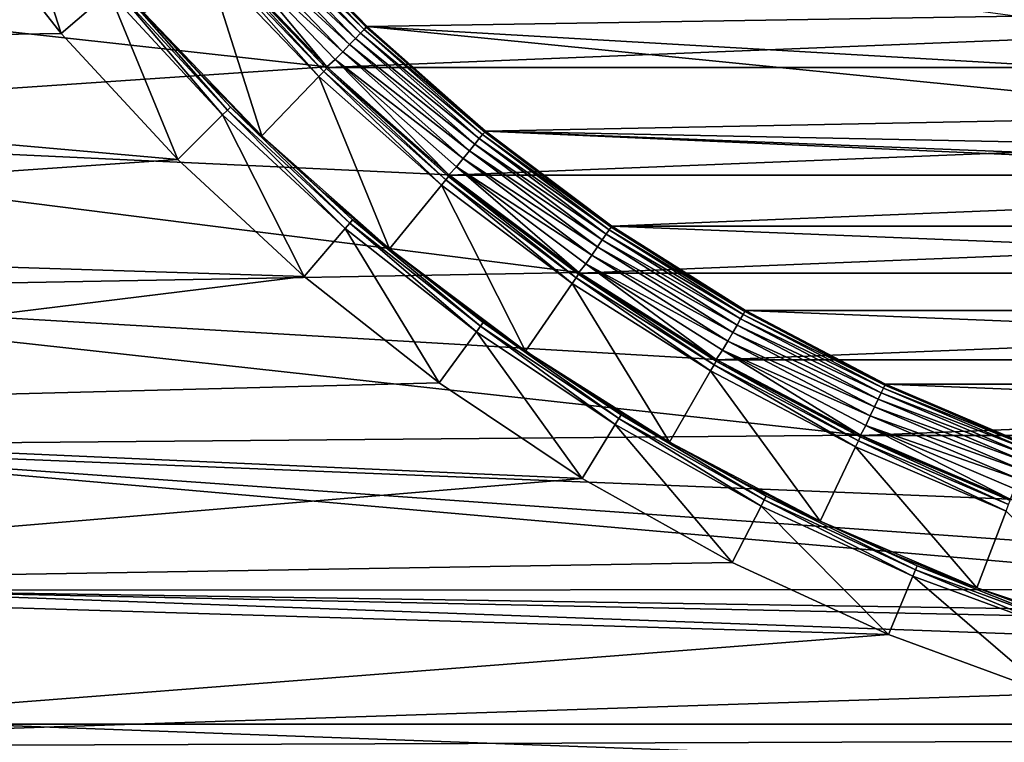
# Model space of a CAD drawing. Header units: metres. Extents: x -17 to 65, y -30 to 30.
# Tile 12 of 256: x -9 to -3.8, y -11.2 to -7.4. Entities that reach past the tile are written whole.
import ezdxf

# ---------------------------------------------------------------- set-up
doc = ezdxf.new("R2010")
doc.units = ezdxf.units.M
doc.layers.add('solid_508461', color=7, linetype='CONTINUOUS')

msp = doc.modelspace()

# ---------------------------------------------------------------- linework, layer by layer
at = {"layer": 'solid_508461'}
for points in [[(-3.674549, -5.563357, -44.5), (-3.436932, -7.5, -44.5), (-3.899379, -7.270305, -44.5)], [(-9.074729, -6.593185, 40.923206), (-9.344038, -6.789061, 41.5), (-8.782733, -7.501073, 41.5)], [(-8.52946, -7.284855, 40.923206), (-9.074729, -6.593185, 40.923206), (-8.782733, -7.501073, 41.5)], [(-8.782733, -7.501073, 41.5), (-9.344038, -6.789061, 41.5), (-14.64862, -7.59394, 41.5)], [(-7.784832, -6.89676, -48.366474), (-7.20463, -7.500814, -48.366474), (-7.812763, -6.921504, -48.412006)], [(-7.764095, -6.878388, -48.314533), (-7.185438, -7.480834, -48.314533), (-7.784832, -6.89676, -48.366474)], [(-7.185438, -7.480834, -48.314533), (-7.20463, -7.500814, -48.366474), (-7.784832, -6.89676, -48.366474)], [(-7.751349, -6.867096, -48.258179), (-7.173643, -7.468553, -48.258179), (-7.764095, -6.878388, -48.314533)], [(-7.173643, -7.468553, -48.258179), (-7.185438, -7.480834, -48.314533), (-7.764095, -6.878388, -48.314533)], [(-7.751349, -6.867096, -48.258179), (-7.747087, -6.863319, -48.200001), (-7.169698, -7.464445, -48.200001)], [(-7.751349, -6.867096, -48.258179), (-7.169698, -7.464445, -48.200001), (-7.173643, -7.468553, -48.258179)], [(-7.747087, -6.863319, -48.200001), (-7.746956, -6.863466, -27), (-7.169792, -7.464361, -27)], [(-7.169698, -7.464445, -48.200001), (-7.747087, -6.863319, -48.200001), (-7.169792, -7.464361, -27)], [(-3.739822, -7.409702, -27), (-7.169792, -7.464361, -27), (-7.746956, -6.863466, -27)], [(-7.846811, -6.951668, -48.449375), (-7.26199, -7.560532, -48.449375), (-7.885666, -6.98609, -48.477142)], [(-7.812763, -6.921504, -48.412006), (-7.230479, -7.527726, -48.412006), (-7.846811, -6.951668, -48.449375)], [(-7.230479, -7.527726, -48.412006), (-7.26199, -7.560532, -48.449375), (-7.846811, -6.951668, -48.449375)], [(-7.20463, -7.500814, -48.366474), (-7.230479, -7.527726, -48.412006), (-7.812763, -6.921504, -48.412006)], [(-7.885666, -6.98609, -48.477142), (-7.297948, -7.597969, -48.477142), (-7.927831, -7.023446, -48.494236)], [(-7.26199, -7.560532, -48.449375), (-7.297948, -7.597969, -48.477142), (-7.885666, -6.98609, -48.477142)], [(-7.975608, -7.057772, -48.5), (-7.381386, -7.677082, -48.5), (-12.646234, -7.093852, -48.5)], [(-7.927831, -7.023446, -48.494236), (-7.381386, -7.677082, -48.5), (-7.975608, -7.057772, -48.5)], [(-7.927831, -7.023446, -48.494236), (-7.336971, -7.638596, -48.494236), (-7.381386, -7.677082, -48.5)], [(-7.297948, -7.597969, -48.477142), (-7.336971, -7.638596, -48.494236), (-7.927831, -7.023446, -48.494236)], [(-7.381386, -7.677082, -48.5), (-12.094532, -7.998263, -48.5), (-12.646234, -7.093852, -48.5)], [(-8.021787, -7.10667, 19.25), (-8.345724, -7.394011, 20), (-7.72406, -8.041231, 20)], [(-7.994232, -7.082272, 19.171093), (-8.021787, -7.10667, 19.25), (-7.423923, -7.729113, 19.25)], [(-7.423923, -7.729113, 19.25), (-8.021787, -7.10667, 19.25), (-7.72406, -8.041231, 20)], [(-7.977325, -7.067294, 19.086824), (-7.994232, -7.082272, 19.171093), (-7.398423, -7.702575, 19.171093)], [(-7.398423, -7.702575, 19.171093), (-7.994232, -7.082272, 19.171093), (-7.423923, -7.729113, 19.25)], [(-7.382776, -7.686285, 19.086824), (-7.971635, -7.062261, 19), (-7.977325, -7.067294, 19.086824)], [(-7.382776, -7.686285, 19.086824), (-7.977325, -7.067294, 19.086824), (-7.398423, -7.702575, 19.171093)], [(-7.971635, -7.062261, 19), (-7.377509, -7.680812, 19), (-7.971506, -7.062407, 8.5)], [(-7.382776, -7.686285, 19.086824), (-7.377509, -7.680812, 19), (-7.971635, -7.062261, 19)], [(-7.971506, -7.062407, 8.5), (-7.377612, -7.680719, 8.5), (7.971506, -7.062407, 8.5)], [(-7.377509, -7.680812, 19), (-7.377612, -7.680719, 8.5), (-7.971506, -7.062407, 8.5)], [(-7.377612, -7.680719, 8.5), (7.377612, -7.680719, 8.5), (7.971506, -7.062407, 8.5)], [(-8.501478, -7.260948, 40.844296), (-8.52946, -7.284855, 40.923206), (-7.931604, -7.931612, 40.923206)], [(-8.484303, -7.246279, 40.760029), (-8.501478, -7.260948, 40.844296), (-7.905583, -7.905583, 40.844296)], [(-7.905583, -7.905583, 40.844296), (-8.501478, -7.260948, 40.844296), (-7.931604, -7.931612, 40.923206)], [(-7.889612, -7.889612, 40.760029), (-8.345883, -7.393831, 40.673206), (-8.484303, -7.246279, 40.760029)], [(-7.889612, -7.889612, 40.760029), (-8.484303, -7.246279, 40.760029), (-7.905583, -7.905583, 40.844296)], [(-8.52946, -7.284855, 40.923206), (-8.782733, -7.501073, 41.5), (-8.167077, -8.167077, 41.5)], [(-7.931604, -7.931612, 40.923206), (-8.52946, -7.284855, 40.923206), (-8.167077, -8.167077, 41.5)], [(-3.714197, -7.366626, -29.5), (-3.899379, -7.270305, -44.5), (-3.436932, -7.5, -44.5)], [(-8.345724, -7.394011, 20), (-8.345883, -7.393831, 40.673206), (-8.041396, -7.723889, 40.673206)], [(-7.889612, -7.889612, 40.760029), (-8.041396, -7.723889, 40.673206), (-8.345883, -7.393831, 40.673206)], [(-7.72406, -8.041231, 20), (-8.345724, -7.394011, 20), (-8.041396, -7.723889, 40.673206)], [(-3.739822, -7.409702, -27), (-3.097343, -7.700419, -27), (-7.169792, -7.464361, -27)], [(-7.173643, -7.468553, -48.258179), (-6.549412, -8.021573, -48.258179), (-7.185438, -7.480834, -48.314533)], [(-7.173643, -7.468553, -48.258179), (-7.169698, -7.464445, -48.200001), (-6.54581, -8.01716, -48.200001)], [(-7.173643, -7.468553, -48.258179), (-6.54581, -8.01716, -48.200001), (-6.549412, -8.021573, -48.258179)], [(-2.432582, -7.935523, -27), (-6.545775, -8.017189, -27), (-7.169792, -7.464361, -27)], [(-7.169698, -7.464445, -48.200001), (-7.169792, -7.464361, -27), (-6.545775, -8.017189, -27)], [(-3.097343, -7.700419, -27), (-2.432582, -7.935523, -27), (-7.169792, -7.464361, -27)], [(-6.54581, -8.01716, -48.200001), (-7.169698, -7.464445, -48.200001), (-6.545775, -8.017189, -27)], [(-8.167077, -8.167077, 41.5), (-8.782733, -7.501073, 41.5), (-14.64862, -7.59394, 41.5)], [(-7.230479, -7.527726, -48.412006), (-6.601302, -8.085128, -48.412006), (-7.26199, -7.560532, -48.449375)], [(-7.20463, -7.500814, -48.366474), (-6.577703, -8.056223, -48.366474), (-7.230479, -7.527726, -48.412006)], [(-6.577703, -8.056223, -48.366474), (-6.601302, -8.085128, -48.412006), (-7.230479, -7.527726, -48.412006)], [(-7.185438, -7.480834, -48.314533), (-6.560181, -8.034763, -48.314533), (-7.20463, -7.500814, -48.366474)], [(-6.560181, -8.034763, -48.314533), (-6.577703, -8.056223, -48.366474), (-7.20463, -7.500814, -48.366474)], [(-6.549412, -8.021573, -48.258179), (-6.560181, -8.034763, -48.314533), (-7.185438, -7.480834, -48.314533)], [(-7.26199, -7.560532, -48.449375), (-6.630071, -8.120362, -48.449375), (-7.297948, -7.597969, -48.477142)], [(-6.601302, -8.085128, -48.412006), (-6.630071, -8.120362, -48.449375), (-7.26199, -7.560532, -48.449375)], [(-8.167077, -8.167077, 41.5), (-14.64862, -7.59394, 41.5), (-14.096069, -8.576174, 41.5)], [(-7.297948, -7.597969, -48.477142), (-6.662901, -8.160572, -48.477142), (-7.336971, -7.638596, -48.494236)], [(-6.630071, -8.120362, -48.449375), (-6.662901, -8.160572, -48.477142), (-7.297948, -7.597969, -48.477142)], [(-7.381386, -7.677082, -48.5), (-6.739305, -8.24647, -48.5), (-12.094532, -7.998263, -48.5)], [(-6.740347, -8.255426, 19.086824), (-7.377509, -7.680812, 19), (-7.382776, -7.686285, 19.086824)], [(-7.336971, -7.638596, -48.494236), (-6.739305, -8.24647, -48.5), (-7.381386, -7.677082, -48.5)], [(-7.377612, -7.680719, 8.5), (-6.735507, -8.249572, 8.5), (7.377612, -7.680719, 8.5)], [(-6.735535, -8.24955, 19), (-6.735507, -8.249572, 8.5), (-7.377612, -7.680719, 8.5)], [(-7.377509, -7.680812, 19), (-6.735535, -8.24955, 19), (-7.377612, -7.680719, 8.5)], [(-6.740347, -8.255426, 19.086824), (-6.735535, -8.24955, 19), (-7.377509, -7.680812, 19)], [(-7.336971, -7.638596, -48.494236), (-6.698528, -8.204207, -48.494236), (-6.739305, -8.24647, -48.5)], [(-6.662901, -8.160572, -48.477142), (-6.698528, -8.204207, -48.494236), (-7.336971, -7.638596, -48.494236)], [(-6.735507, -8.249572, 8.5), (6.735507, -8.249572, 8.5), (7.377612, -7.680719, 8.5)], [(-7.72406, -8.041231, 20), (-8.041396, -7.723889, 40.673206), (-7.723866, -8.041418, 40.673206)], [(-7.889612, -7.889612, 40.760029), (-7.723866, -8.041418, 40.673206), (-8.041396, -7.723889, 40.673206)], [(-7.423923, -7.729113, 19.25), (-7.72406, -8.041231, 20), (-7.051763, -8.636848, 20)], [(-7.398423, -7.702575, 19.171093), (-7.423923, -7.729113, 19.25), (-6.777909, -8.301432, 19.25)], [(-6.777909, -8.301432, 19.25), (-7.423923, -7.729113, 19.25), (-7.051763, -8.636848, 20)], [(-7.382776, -7.686285, 19.086824), (-7.398423, -7.702575, 19.171093), (-6.754632, -8.272923, 19.171093)], [(-6.754632, -8.272923, 19.171093), (-7.398423, -7.702575, 19.171093), (-6.777909, -8.301432, 19.25)], [(-6.740347, -8.255426, 19.086824), (-7.382776, -7.686285, 19.086824), (-6.754632, -8.272923, 19.171093)], [(-7.889612, -7.889612, 40.760029), (-7.905583, -7.905583, 40.844296), (-7.260948, -8.501478, 40.844296)], [(-7.246279, -8.484303, 40.760029), (-7.723866, -8.041418, 40.673206), (-7.889612, -7.889612, 40.760029)], [(-7.246279, -8.484303, 40.760029), (-7.889612, -7.889612, 40.760029), (-7.260948, -8.501478, 40.844296)], [(-7.931604, -7.931612, 40.923206), (-8.167077, -8.167077, 41.5), (-7.501073, -8.782733, 41.5)], [(-7.905583, -7.905583, 40.844296), (-7.931604, -7.931612, 40.923206), (-7.284846, -8.529468, 40.923206)], [(-7.284846, -8.529468, 40.923206), (-7.931604, -7.931612, 40.923206), (-7.501073, -8.782733, 41.5)], [(-7.260948, -8.501478, 40.844296), (-7.905583, -7.905583, 40.844296), (-7.284846, -8.529468, 40.923206)], [(-2.432582, -7.935523, -27), (-1.750173, -8.113375, -27), (-6.545775, -8.017189, -27)], [(-6.053457, -8.762312, -48.5), (-11.478301, -8.859943, -48.5), (-12.094532, -7.998263, -48.5)], [(-6.739305, -8.24647, -48.5), (-6.053457, -8.762312, -48.5), (-12.094532, -7.998263, -48.5)], [(-7.72406, -8.041231, 20), (-7.393807, -8.345904, 40.673206), (-7.051755, -8.636854, 40.673206)], [(-7.051763, -8.636848, 20), (-7.72406, -8.041231, 20), (-7.051755, -8.636854, 40.673206)], [(-7.72406, -8.041231, 20), (-7.723866, -8.041418, 40.673206), (-7.393807, -8.345904, 40.673206)], [(-7.246279, -8.484303, 40.760029), (-7.393807, -8.345904, 40.673206), (-7.723866, -8.041418, 40.673206)], [(-6.560181, -8.034763, -48.314533), (-5.892379, -8.536584, -48.314533), (-6.577703, -8.056223, -48.366474)], [(-6.549412, -8.021573, -48.258179), (-5.882706, -8.522571, -48.258179), (-6.560181, -8.034763, -48.314533)], [(-5.882706, -8.522571, -48.258179), (-5.892379, -8.536584, -48.314533), (-6.560181, -8.034763, -48.314533)], [(-6.549412, -8.021573, -48.258179), (-6.54581, -8.01716, -48.200001), (-5.879471, -8.517882, -48.200001)], [(-6.549412, -8.021573, -48.258179), (-5.879471, -8.517882, -48.200001), (-5.882706, -8.522571, -48.258179)], [(-6.54581, -8.01716, -48.200001), (-6.545775, -8.017189, -27), (-5.879363, -8.517963, -27)], [(-5.879471, -8.517882, -48.200001), (-6.54581, -8.01716, -48.200001), (-5.879363, -8.517963, -27)], [(-0.352607, -8.292504, -27), (-5.879363, -8.517963, -27), (-6.545775, -8.017189, -27)], [(-1.05519, -8.232653, -27), (-0.352607, -8.292504, -27), (-6.545775, -8.017189, -27)], [(-1.750173, -8.113375, -27), (-1.05519, -8.232653, -27), (-6.545775, -8.017189, -27)], [(-6.601302, -8.085128, -48.412006), (-5.929314, -8.590095, -48.412006), (-6.630071, -8.120362, -48.449375)], [(-6.577703, -8.056223, -48.366474), (-5.908117, -8.559384, -48.366474), (-6.601302, -8.085128, -48.412006)], [(-5.908117, -8.559384, -48.366474), (-5.929314, -8.590095, -48.412006), (-6.601302, -8.085128, -48.412006)], [(-5.892379, -8.536584, -48.314533), (-5.908117, -8.559384, -48.366474), (-6.577703, -8.056223, -48.366474)], [(-6.630071, -8.120362, -48.449375), (-5.955154, -8.62753, -48.449375), (-6.662901, -8.160572, -48.477142)], [(-5.929314, -8.590095, -48.412006), (-5.955154, -8.62753, -48.449375), (-6.630071, -8.120362, -48.449375)], [(-7.501073, -8.782733, 41.5), (-8.167077, -8.167077, 41.5), (-14.096069, -8.576174, 41.5)], [(-6.662901, -8.160572, -48.477142), (-5.984642, -8.670251, -48.477142), (-6.698528, -8.204207, -48.494236)], [(-5.955154, -8.62753, -48.449375), (-5.984642, -8.670251, -48.477142), (-6.662901, -8.160572, -48.477142)], [(-6.054204, -8.771029, 19.086824), (-6.735535, -8.24955, 19), (-6.740347, -8.255426, 19.086824)], [(-6.698528, -8.204207, -48.494236), (-6.053457, -8.762312, -48.5), (-6.739305, -8.24647, -48.5)], [(-6.735535, -8.24955, 19), (-6.049882, -8.764783, 19), (-6.735507, -8.249572, 8.5)], [(-6.054204, -8.771029, 19.086824), (-6.049882, -8.764783, 19), (-6.735535, -8.24955, 19)], [(-6.735507, -8.249572, 8.5), (-6.049779, -8.764861, 8.5), (6.735507, -8.249572, 8.5)], [(-6.049882, -8.764783, 19), (-6.049779, -8.764861, 8.5), (-6.735507, -8.249572, 8.5)], [(-6.698528, -8.204207, -48.494236), (-6.016643, -8.716611, -48.494236), (-6.053457, -8.762312, -48.5)], [(-5.984642, -8.670251, -48.477142), (-6.016643, -8.716611, -48.494236), (-6.698528, -8.204207, -48.494236)], [(-6.049779, -8.764861, 8.5), (6.049779, -8.764861, 8.5), (6.735507, -8.249572, 8.5)], [(-6.777909, -8.301432, 19.25), (-7.051763, -8.636848, 20), (-6.333863, -9.176311, 20)], [(-6.754632, -8.272923, 19.171093), (-6.777909, -8.301432, 19.25), (-6.087943, -8.819907, 19.25)], [(-6.087943, -8.819907, 19.25), (-6.777909, -8.301432, 19.25), (-6.333863, -9.176311, 20)], [(-6.740347, -8.255426, 19.086824), (-6.754632, -8.272923, 19.171093), (-6.067036, -8.789618, 19.171093)], [(-6.067036, -8.789618, 19.171093), (-6.754632, -8.272923, 19.171093), (-6.087943, -8.819907, 19.25)], [(-6.054204, -8.771029, 19.086824), (-6.740347, -8.255426, 19.086824), (-6.067036, -8.789618, 19.171093)], [(-0.352607, -8.292504, -27), (5.879363, -8.517963, -27), (-5.879363, -8.517963, -27)], [(-7.246279, -8.484303, 40.760029), (-7.051755, -8.636854, 40.673206), (-7.393807, -8.345904, 40.673206)], [(-7.260948, -8.501478, 40.844296), (-7.284846, -8.529468, 40.923206), (-6.593176, -9.074736, 40.923206)], [(-7.246279, -8.484303, 40.760029), (-7.260948, -8.501478, 40.844296), (-6.571547, -9.044958, 40.844296)], [(-6.571547, -9.044958, 40.844296), (-7.260948, -8.501478, 40.844296), (-6.593176, -9.074736, 40.923206)], [(-6.55827, -9.026685, 40.760029), (-7.051755, -8.636854, 40.673206), (-7.246279, -8.484303, 40.760029)], [(-6.55827, -9.026685, 40.760029), (-7.246279, -8.484303, 40.760029), (-6.571547, -9.044958, 40.844296)], [(-7.284846, -8.529468, 40.923206), (-7.501073, -8.782733, 41.5), (-6.789061, -9.344038, 41.5)], [(-6.593176, -9.074736, 40.923206), (-7.284846, -8.529468, 40.923206), (-6.789061, -9.344038, 41.5)], [(-5.908117, -8.559384, -48.366474), (-5.200214, -9.007035, -48.366474), (-5.929314, -8.590095, -48.412006)], [(-5.892379, -8.536584, -48.314533), (-5.186362, -8.983042, -48.314533), (-5.908117, -8.559384, -48.366474)], [(-5.186362, -8.983042, -48.314533), (-5.200214, -9.007035, -48.366474), (-5.908117, -8.559384, -48.366474)], [(-5.882706, -8.522571, -48.258179), (-5.177848, -8.968295, -48.258179), (-5.892379, -8.536584, -48.314533)], [(-5.177848, -8.968295, -48.258179), (-5.186362, -8.983042, -48.314533), (-5.892379, -8.536584, -48.314533)], [(-5.882706, -8.522571, -48.258179), (-5.879471, -8.517882, -48.200001), (-5.175001, -8.963363, -48.200001)], [(-5.882706, -8.522571, -48.258179), (-5.175001, -8.963363, -48.200001), (-5.177848, -8.968295, -48.258179)], [(-5.879471, -8.517882, -48.200001), (-5.879363, -8.517963, -27), (-5.175155, -8.963269, -27)], [(-5.175001, -8.963363, -48.200001), (-5.879471, -8.517882, -48.200001), (-5.175155, -8.963269, -27)], [(5.175155, -8.963269, -27), (-5.175155, -8.963269, -27), (-5.879363, -8.517963, -27)], [(5.879363, -8.517963, -27), (5.175155, -8.963269, -27), (-5.879363, -8.517963, -27)], [(-7.501073, -8.782733, 41.5), (-14.096069, -8.576174, 41.5), (-13.477693, -9.518493, 41.5)], [(-5.929314, -8.590095, -48.412006), (-5.218872, -9.039351, -48.412006), (-5.955154, -8.62753, -48.449375)], [(-5.200214, -9.007035, -48.366474), (-5.218872, -9.039351, -48.412006), (-5.929314, -8.590095, -48.412006)], [(-7.051763, -8.636848, 20), (-6.698267, -8.913795, 40.673206), (-6.333912, -9.176276, 40.673206)], [(-6.333863, -9.176311, 20), (-7.051763, -8.636848, 20), (-6.333912, -9.176276, 40.673206)], [(-7.051763, -8.636848, 20), (-7.051755, -8.636854, 40.673206), (-6.698267, -8.913795, 40.673206)], [(-6.55827, -9.026685, 40.760029), (-6.698267, -8.913795, 40.673206), (-7.051755, -8.636854, 40.673206)], [(-5.955154, -8.62753, -48.449375), (-5.241615, -9.078744, -48.449375), (-5.984642, -8.670251, -48.477142)], [(-5.218872, -9.039351, -48.412006), (-5.241615, -9.078744, -48.449375), (-5.955154, -8.62753, -48.449375)], [(-6.016643, -8.716611, -48.494236), (-5.328194, -9.221323, -48.5), (-6.053457, -8.762312, -48.5)], [(-5.984642, -8.670251, -48.477142), (-5.26757, -9.123699, -48.477142), (-6.016643, -8.716611, -48.494236)], [(-6.016643, -8.716611, -48.494236), (-5.295736, -9.172484, -48.494236), (-5.328194, -9.221323, -48.5)], [(-5.26757, -9.123699, -48.477142), (-5.295736, -9.172484, -48.494236), (-6.016643, -8.716611, -48.494236)], [(-5.241615, -9.078744, -48.449375), (-5.26757, -9.123699, -48.477142), (-5.984642, -8.670251, -48.477142)], [(-6.053457, -8.762312, -48.5), (-5.328194, -9.221323, -48.5), (-11.478301, -8.859943, -48.5)], [(-6.054204, -8.771029, 19.086824), (-6.067036, -8.789618, 19.171093), (-5.340092, -9.24931, 19.171093)], [(-5.328798, -9.229749, 19.086824), (-6.049882, -8.764783, 19), (-6.054204, -8.771029, 19.086824)], [(-5.328798, -9.229749, 19.086824), (-6.054204, -8.771029, 19.086824), (-5.340092, -9.24931, 19.171093)], [(-6.049882, -8.764783, 19), (-5.324998, -9.223171, 19), (-6.049779, -8.764861, 8.5)], [(-5.328798, -9.229749, 19.086824), (-5.324998, -9.223171, 19), (-6.049882, -8.764783, 19)], [(-6.049779, -8.764861, 8.5), (-5.32516, -9.223074, 8.5), (6.049779, -8.764861, 8.5)], [(-5.324998, -9.223171, 19), (-5.32516, -9.223074, 8.5), (-6.049779, -8.764861, 8.5)], [(-5.32516, -9.223074, 8.5), (5.32516, -9.223074, 8.5), (6.049779, -8.764861, 8.5)], [(-6.789061, -9.344038, 41.5), (-7.501073, -8.782733, 41.5), (-13.477693, -9.518493, 41.5)], [(-6.087943, -8.819907, 19.25), (-6.333863, -9.176311, 20), (-5.575225, -9.656053, 20)], [(-6.067036, -8.789618, 19.171093), (-6.087943, -8.819907, 19.25), (-5.3585, -9.281179, 19.25)], [(-5.3585, -9.281179, 19.25), (-6.087943, -8.819907, 19.25), (-5.575225, -9.656053, 20)], [(-5.340092, -9.24931, 19.171093), (-6.067036, -8.789618, 19.171093), (-5.3585, -9.281179, 19.25)], [(-4.568422, -9.620396, -48.5), (-10.800843, -9.674282, -48.5), (-11.478301, -8.859943, -48.5)], [(-5.328194, -9.221323, -48.5), (-4.568422, -9.620396, -48.5), (-11.478301, -8.859943, -48.5)], [(-6.55827, -9.026685, 40.760029), (-6.333912, -9.176276, 40.673206), (-6.698267, -8.913795, 40.673206)], [(-5.177848, -8.968295, -48.258179), (-4.43941, -9.355858, -48.258179), (-5.186362, -8.983042, -48.314533)], [(-5.177848, -8.968295, -48.258179), (-5.175001, -8.963363, -48.200001), (-4.436968, -9.350712, -48.200001)], [(-5.177848, -8.968295, -48.258179), (-4.436968, -9.350712, -48.200001), (-4.43941, -9.355858, -48.258179)], [(4.436706, -9.350838, -27), (-4.436706, -9.350838, -27), (-5.175155, -8.963269, -27)], [(-5.175001, -8.963363, -48.200001), (-5.175155, -8.963269, -27), (-4.436706, -9.350838, -27)], [(5.175155, -8.963269, -27), (4.436706, -9.350838, -27), (-5.175155, -8.963269, -27)], [(-4.436968, -9.350712, -48.200001), (-5.175001, -8.963363, -48.200001), (-4.436706, -9.350838, -27)], [(-6.55827, -9.026685, 40.760029), (-6.571547, -9.044958, 40.844296), (-5.84163, -9.532674, 40.844296)], [(-5.829828, -9.513414, 40.760029), (-6.333912, -9.176276, 40.673206), (-6.55827, -9.026685, 40.760029)], [(-5.829828, -9.513414, 40.760029), (-6.55827, -9.026685, 40.760029), (-5.84163, -9.532674, 40.844296)], [(-5.200214, -9.007035, -48.366474), (-4.458586, -9.396272, -48.366474), (-5.218872, -9.039351, -48.412006)], [(-5.186362, -8.983042, -48.314533), (-4.44671, -9.371242, -48.314533), (-5.200214, -9.007035, -48.366474)], [(-4.44671, -9.371242, -48.314533), (-4.458586, -9.396272, -48.366474), (-5.200214, -9.007035, -48.366474)], [(-4.43941, -9.355858, -48.258179), (-4.44671, -9.371242, -48.314533), (-5.186362, -8.983042, -48.314533)], [(-6.593176, -9.074736, 40.923206), (-6.789061, -9.344038, 41.5), (-6.03475, -9.84806, 41.5)], [(-6.571547, -9.044958, 40.844296), (-6.593176, -9.074736, 40.923206), (-5.860857, -9.564055, 40.923206)], [(-5.860857, -9.564055, 40.923206), (-6.593176, -9.074736, 40.923206), (-6.03475, -9.84806, 41.5)], [(-5.84163, -9.532674, 40.844296), (-6.571547, -9.044958, 40.844296), (-5.860857, -9.564055, 40.923206)], [(-5.241615, -9.078744, -48.449375), (-4.494083, -9.47108, -48.449375), (-5.26757, -9.123699, -48.477142)], [(-5.218872, -9.039351, -48.412006), (-4.474583, -9.429983, -48.412006), (-5.241615, -9.078744, -48.449375)], [(-4.474583, -9.429983, -48.412006), (-4.494083, -9.47108, -48.449375), (-5.241615, -9.078744, -48.449375)], [(-4.458586, -9.396272, -48.366474), (-4.474583, -9.429983, -48.412006), (-5.218872, -9.039351, -48.412006)], [(-5.26757, -9.123699, -48.477142), (-4.516336, -9.517978, -48.477142), (-5.295736, -9.172484, -48.494236)], [(-4.494083, -9.47108, -48.449375), (-4.516336, -9.517978, -48.477142), (-5.26757, -9.123699, -48.477142)], [(-6.333863, -9.176311, 20), (-6.333912, -9.176276, 40.673206), (-5.959285, -9.423875, 40.673206)], [(-5.829828, -9.513414, 40.760029), (-5.959285, -9.423875, 40.673206), (-6.333912, -9.176276, 40.673206)], [(-5.575225, -9.656053, 20), (-6.333863, -9.176311, 20), (-5.959285, -9.423875, 40.673206)], [(-5.295736, -9.172484, -48.494236), (-4.568422, -9.620396, -48.5), (-5.328194, -9.221323, -48.5)], [(-5.295736, -9.172484, -48.494236), (-4.540486, -9.568871, -48.494236), (-4.568422, -9.620396, -48.5)], [(-4.516336, -9.517978, -48.477142), (-4.540486, -9.568871, -48.494236), (-5.295736, -9.172484, -48.494236)], [(-5.328798, -9.229749, 19.086824), (-5.340092, -9.24931, 19.171093), (-4.578515, -9.649016, 19.171093)], [(-4.568832, -9.62861, 19.086824), (-5.324998, -9.223171, 19), (-5.328798, -9.229749, 19.086824)], [(-4.568832, -9.62861, 19.086824), (-5.328798, -9.229749, 19.086824), (-4.578515, -9.649016, 19.171093)], [(-5.32516, -9.223074, 8.5), (-4.565306, -9.621876, 8.5), (5.32516, -9.223074, 8.5)], [(-4.565576, -9.621747, 19), (-4.565306, -9.621876, 8.5), (-5.32516, -9.223074, 8.5)], [(-5.324998, -9.223171, 19), (-4.565576, -9.621747, 19), (-5.32516, -9.223074, 8.5)], [(-4.568832, -9.62861, 19.086824), (-4.565576, -9.621747, 19), (-5.324998, -9.223171, 19)], [(-4.565306, -9.621876, 8.5), (4.565306, -9.621876, 8.5), (5.32516, -9.223074, 8.5)], [(-5.3585, -9.281179, 19.25), (-5.575225, -9.656053, 20), (-4.779679, -10.073587, 20)], [(-5.340092, -9.24931, 19.171093), (-5.3585, -9.281179, 19.25), (-4.5943, -9.682263, 19.25)], [(-4.5943, -9.682263, 19.25), (-5.3585, -9.281179, 19.25), (-4.779679, -10.073587, 20)], [(-4.578515, -9.649016, 19.171093), (-5.340092, -9.24931, 19.171093), (-4.5943, -9.682263, 19.25)], [(-6.03475, -9.84806, 41.5), (-6.789061, -9.344038, 41.5), (-13.477693, -9.518493, 41.5)], [(-4.458586, -9.396272, -48.366474), (-3.688043, -9.724569, -48.366474), (-4.474583, -9.429983, -48.412006)], [(-4.44671, -9.371242, -48.314533), (-3.678218, -9.698665, -48.314533), (-4.458586, -9.396272, -48.366474)], [(-3.678218, -9.698665, -48.314533), (-3.688043, -9.724569, -48.366474), (-4.458586, -9.396272, -48.366474)], [(-4.43941, -9.355858, -48.258179), (-3.67218, -9.682744, -48.258179), (-4.44671, -9.371242, -48.314533)], [(-3.67218, -9.682744, -48.258179), (-3.678218, -9.698665, -48.314533), (-4.44671, -9.371242, -48.314533)], [(-4.43941, -9.355858, -48.258179), (-4.436968, -9.350712, -48.200001), (-3.670161, -9.677418, -48.200001)], [(-4.43941, -9.355858, -48.258179), (-3.670161, -9.677418, -48.200001), (-3.67218, -9.682744, -48.258179)], [(-4.436968, -9.350712, -48.200001), (-4.436706, -9.350838, -27), (-3.67037, -9.677337, -27)], [(-3.670161, -9.677418, -48.200001), (-4.436968, -9.350712, -48.200001), (-3.67037, -9.677337, -27)], [(3.67037, -9.677337, -27), (-3.67037, -9.677337, -27), (-4.436706, -9.350838, -27)], [(4.436706, -9.350838, -27), (3.67037, -9.677337, -27), (-4.436706, -9.350838, -27)], [(-5.575225, -9.656053, 20), (-5.959285, -9.423875, 40.673206), (-5.574992, -9.656188, 40.673206)], [(-5.829828, -9.513414, 40.760029), (-5.574992, -9.656188, 40.673206), (-5.959285, -9.423875, 40.673206)], [(-4.474583, -9.429983, -48.412006), (-3.701275, -9.759459, -48.412006), (-4.494083, -9.47108, -48.449375)], [(-3.688043, -9.724569, -48.366474), (-3.701275, -9.759459, -48.412006), (-4.474583, -9.429983, -48.412006)], [(-4.494083, -9.47108, -48.449375), (-3.717405, -9.801991, -48.449375), (-4.516336, -9.517978, -48.477142)], [(-3.701275, -9.759459, -48.412006), (-3.717405, -9.801991, -48.449375), (-4.494083, -9.47108, -48.449375)], [(-6.03475, -9.84806, 41.5), (-13.477693, -9.518493, 41.5), (-12.796436, -10.41639, 41.5)], [(-5.84163, -9.532674, 40.844296), (-5.860857, -9.564055, 40.923206), (-5.092404, -9.99441, 40.923206)], [(-5.829828, -9.513414, 40.760029), (-5.84163, -9.532674, 40.844296), (-5.075697, -9.961617, 40.844296)], [(-5.075697, -9.961617, 40.844296), (-5.84163, -9.532674, 40.844296), (-5.092404, -9.99441, 40.923206)], [(-5.065443, -9.941491, 40.760029), (-5.574992, -9.656188, 40.673206), (-5.829828, -9.513414, 40.760029)], [(-5.065443, -9.941491, 40.760029), (-5.829828, -9.513414, 40.760029), (-5.075697, -9.961617, 40.844296)], [(-4.516336, -9.517978, -48.477142), (-3.735812, -9.850528, -48.477142), (-4.540486, -9.568871, -48.494236)], [(-3.717405, -9.801991, -48.449375), (-3.735812, -9.850528, -48.477142), (-4.516336, -9.517978, -48.477142)], [(-5.860857, -9.564055, 40.923206), (-6.03475, -9.84806, 41.5), (-5.24374, -10.291051, 41.5)], [(-5.092404, -9.99441, 40.923206), (-5.860857, -9.564055, 40.923206), (-5.24374, -10.291051, 41.5)], [(-4.540486, -9.568871, -48.494236), (-3.778969, -9.956999, -48.5), (-4.568422, -9.620396, -48.5)], [(-4.540486, -9.568871, -48.494236), (-3.755788, -9.903199, -48.494236), (-3.778969, -9.956999, -48.5)], [(-3.735812, -9.850528, -48.477142), (-3.755788, -9.903199, -48.494236), (-4.540486, -9.568871, -48.494236)], [(-4.568422, -9.620396, -48.5), (-3.778969, -9.956999, -48.5), (-10.800843, -9.674282, -48.5)], [(-5.575225, -9.656053, 20), (-5.181655, -9.872839, 40.673206), (-4.779915, -10.073476, 40.673206)], [(-4.779679, -10.073587, 20), (-5.575225, -9.656053, 20), (-4.779915, -10.073476, 40.673206)], [(-5.575225, -9.656053, 20), (-5.574992, -9.656188, 40.673206), (-5.181655, -9.872839, 40.673206)], [(-5.065443, -9.941491, 40.760029), (-5.181655, -9.872839, 40.673206), (-5.574992, -9.656188, 40.673206)], [(-4.578515, -9.649016, 19.171093), (-4.5943, -9.682263, 19.25), (-3.800299, -10.020556, 19.25)], [(-4.568832, -9.62861, 19.086824), (-4.578515, -9.649016, 19.171093), (-3.787245, -9.986145, 19.171093)], [(-3.787245, -9.986145, 19.171093), (-4.578515, -9.649016, 19.171093), (-3.800299, -10.020556, 19.25)], [(-3.779236, -9.965026, 19.086824), (-4.565576, -9.621747, 19), (-4.568832, -9.62861, 19.086824)], [(-3.779236, -9.965026, 19.086824), (-4.568832, -9.62861, 19.086824), (-3.787245, -9.986145, 19.171093)], [(-4.565576, -9.621747, 19), (-3.776539, -9.957924, 19), (-4.565306, -9.621876, 8.5)], [(-3.779236, -9.965026, 19.086824), (-3.776539, -9.957924, 19), (-4.565576, -9.621747, 19)], [(-4.565306, -9.621876, 8.5), (-3.776757, -9.957839, 8.5), (4.565306, -9.621876, 8.5)], [(-3.776539, -9.957924, 19), (-3.776757, -9.957839, 8.5), (-4.565306, -9.621876, 8.5)], [(-2.13171, -10.434477, -48.5), (-10.06566, -10.437068, -48.5), (-10.800843, -9.674282, -48.5)], [(-2.964913, -10.228966, -48.5), (-2.13171, -10.434477, -48.5), (-10.800843, -9.674282, -48.5)], [(-3.778969, -9.956999, -48.5), (-2.964913, -10.228966, -48.5), (-10.800843, -9.674282, -48.5)], [(-4.5943, -9.682263, 19.25), (-4.779679, -10.073587, 20), (-3.954091, -10.425338, 20)], [(-3.800299, -10.020556, 19.25), (-4.5943, -9.682263, 19.25), (-3.954091, -10.425338, 20)], [(-5.24374, -10.291051, 41.5), (-6.03475, -9.84806, 41.5), (-12.796436, -10.41639, 41.5)], [(-5.065443, -9.941491, 40.760029), (-4.779915, -10.073476, 40.673206), (-5.181655, -9.872839, 40.673206)], [(-5.075697, -9.961617, 40.844296), (-5.092404, -9.99441, 40.923206), (-4.292554, -10.363146, 40.923206)], [(-5.065443, -9.941491, 40.760029), (-5.075697, -9.961617, 40.844296), (-4.278471, -10.329143, 40.844296)], [(-4.278471, -10.329143, 40.844296), (-5.075697, -9.961617, 40.844296), (-4.292554, -10.363146, 40.923206)], [(-4.269827, -10.308274, 40.760029), (-4.779915, -10.073476, 40.673206), (-5.065443, -9.941491, 40.760029)], [(-4.269827, -10.308274, 40.760029), (-5.065443, -9.941491, 40.760029), (-4.278471, -10.329143, 40.844296)], [(-5.092404, -9.99441, 40.923206), (-5.24374, -10.291051, 41.5), (-4.419858, -10.670866, 41.5)], [(-4.292554, -10.363146, 40.923206), (-5.092404, -9.99441, 40.923206), (-4.419858, -10.670866, 41.5)], [(-3.800299, -10.020556, 19.25), (-3.954091, -10.425338, 20), (-3.102037, -10.709803, 20)], [(-4.779679, -10.073587, 20), (-4.779915, -10.073476, 40.673206), (-4.370421, -10.257773, 40.673206)], [(-4.269827, -10.308274, 40.760029), (-4.370421, -10.257773, 40.673206), (-4.779915, -10.073476, 40.673206)], [(-3.954091, -10.425338, 20), (-4.779679, -10.073587, 20), (-4.370421, -10.257773, 40.673206)], [(-3.954091, -10.425338, 20), (-4.370421, -10.257773, 40.673206), (-3.953839, -10.425433, 40.673206)], [(-4.269827, -10.308274, 40.760029), (-3.953839, -10.425433, 40.673206), (-4.370421, -10.257773, 40.673206)], [(-4.419858, -10.670866, 41.5), (-5.24374, -10.291051, 41.5), (-12.796436, -10.41639, 41.5)], [(-4.278471, -10.329143, 40.844296), (-4.292554, -10.363146, 40.923206), (-3.466239, -10.667989, 40.923206)], [(-4.269827, -10.308274, 40.760029), (-4.278471, -10.329143, 40.844296), (-3.454867, -10.632986, 40.844296)], [(-3.454867, -10.632986, 40.844296), (-4.278471, -10.329143, 40.844296), (-3.466239, -10.667989, 40.923206)], [(-3.447887, -10.611505, 40.760029), (-3.953839, -10.425433, 40.673206), (-4.269827, -10.308274, 40.760029)], [(-3.447887, -10.611505, 40.760029), (-4.269827, -10.308274, 40.760029), (-3.454867, -10.632986, 40.844296)], [(-4.292554, -10.363146, 40.923206), (-4.419858, -10.670866, 41.5), (-3.569277, -10.984661, 41.5)], [(-3.466239, -10.667989, 40.923206), (-4.292554, -10.363146, 40.923206), (-3.569277, -10.984661, 41.5)], [(-4.419858, -10.670866, 41.5), (-12.796436, -10.41639, 41.5), (-12.055554, -11.265593, 41.5)], [(-2.13171, -10.434477, -48.5), (-1.284584, -10.572241, -48.5), (-10.06566, -10.437068, -48.5)], [(-3.954091, -10.425338, 20), (-3.530843, -10.576183, 40.673206), (-3.102121, -10.709778, 40.673206)], [(-3.102037, -10.709803, 20), (-3.954091, -10.425338, 20), (-3.102121, -10.709778, 40.673206)], [(-3.954091, -10.425338, 20), (-3.953839, -10.425433, 40.673206), (-3.530843, -10.576183, 40.673206)], [(-3.447887, -10.611505, 40.760029), (-3.530843, -10.576183, 40.673206), (-3.953839, -10.425433, 40.673206)], [(9.276792, -11.144107, -48.5), (-9.276782, -11.144115, -48.5), (-10.06566, -10.437068, -48.5)], [(-0.429092, -10.641352, -48.5), (9.276792, -11.144107, -48.5), (-10.06566, -10.437068, -48.5)], [(-1.284584, -10.572241, -48.5), (-0.429092, -10.641352, -48.5), (-10.06566, -10.437068, -48.5)], [(-3.569277, -10.984661, 41.5), (-4.419858, -10.670866, 41.5), (-12.055554, -11.265593, 41.5)], [(-2.6961, -11.230918, 41.5), (-3.569277, -10.984661, 41.5), (-12.055554, -11.265593, 41.5)], [(-9.552339, -11.023986, -48.492405), (-8.741558, -11.677354, -48.492405), (-9.607522, -11.087671, -48.469818)], [(-9.552339, -11.023986, -48.492405), (-9.276782, -11.144115, -48.5), (-8.741558, -11.677354, -48.492405)], [(-9.607522, -11.087671, -48.469818), (-8.792058, -11.744814, -48.469818), (-9.659295, -11.147421, -48.432926)], [(-8.741558, -11.677354, -48.492405), (-8.792058, -11.744814, -48.469818), (-9.607522, -11.087671, -48.469818)], [(-9.659295, -11.147421, -48.432926), (-8.839437, -11.808105, -48.432926), (-9.70608, -11.201413, -48.382854)], [(-8.792058, -11.744814, -48.469818), (-8.839437, -11.808105, -48.432926), (-9.659295, -11.147421, -48.432926)], [(9.276792, -11.144107, -48.5), (8.438457, -11.791624, -48.5), (-9.276782, -11.144115, -48.5)], [(8.438457, -11.791624, -48.5), (-8.438447, -11.791631, -48.5), (-9.276782, -11.144115, -48.5)], [(-8.741558, -11.677354, -48.492405), (-9.276782, -11.144115, -48.5), (-8.438447, -11.791631, -48.5)], [(-9.70608, -11.201413, -48.382854), (-8.882251, -11.865297, -48.382854), (-9.746453, -11.248007, -48.321125)], [(-8.839437, -11.808105, -48.432926), (-8.882251, -11.865297, -48.382854), (-9.70608, -11.201413, -48.382854)], [(-1.806923, -11.407784, 41.5), (-2.6961, -11.230918, 41.5), (-12.055554, -11.265593, 41.5)]]:
    msp.add_3dface(points, dxfattribs=at)

doc.saveas('drawing.dxf')
